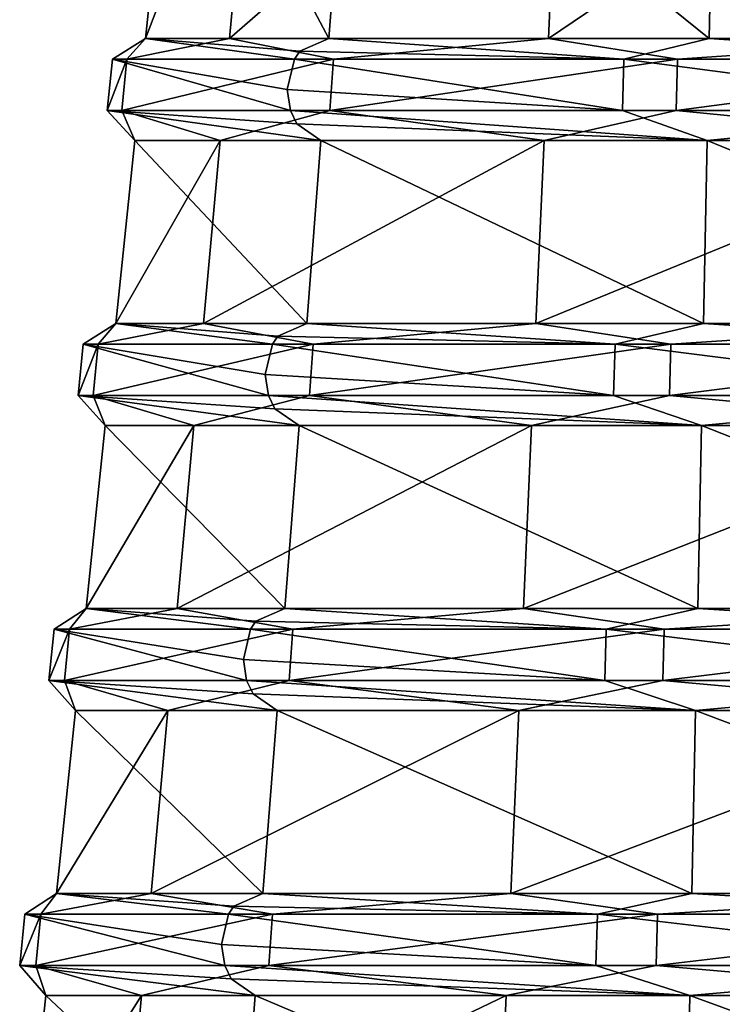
# Model space of a CAD drawing. Header units: millimetres. Extents: x -26 to 124, y -190 to 73.
# Tile 12 of 95: x 72 to 79, y -110 to -100. Entities that reach past the tile are written whole.
import ezdxf

# ---------------------------------------------------------------- set-up
doc = ezdxf.new("R2010")
doc.units = ezdxf.units.MM
doc.header["$LTSCALE"] = 41.718519
for name, color, linetype in [('1427', 7, 'CONTINUOUS'), ('1429', 7, 'CONTINUOUS'), ('1430', 7, 'CONTINUOUS'), ('1431', 7, 'CONTINUOUS'), ('1432', 7, 'CONTINUOUS'), ('1433', 7, 'CONTINUOUS'), ('1437', 7, 'CONTINUOUS'), ('1438', 7, 'CONTINUOUS'), ('1439', 7, 'CONTINUOUS'), ('1440', 7, 'CONTINUOUS'), ('1441', 7, 'CONTINUOUS'), ('1442', 7, 'CONTINUOUS'), ('1443', 7, 'CONTINUOUS'), ('1444', 7, 'CONTINUOUS'), ('1445', 7, 'CONTINUOUS'), ('1446', 7, 'CONTINUOUS'), ('1447', 7, 'CONTINUOUS'), ('1448', 7, 'CONTINUOUS'), ('1449', 7, 'CONTINUOUS')]:
    doc.layers.add(name, color=color, linetype=linetype)

msp = doc.modelspace()

# ---------------------------------------------------------------- linework, layer by layer
at = {"layer": '1427', "color": 7, "linetype": 'CONTINUOUS'}
for points in [[(78.2766, -127.6266, -33.5204), (81.1657, -110.216, -30.2629), (80.4199, -108.6656, -32.2605), (78.2766, -127.6266, -33.5204)], [(78.2766, -127.6266, -33.5204), (80.4199, -108.6656, -32.2605), (79.1145, -127.6104, -35.6444), (78.2766, -127.6266, -33.5204)]]:
    msp.add_3dface(points, dxfattribs=at)
at = {"layer": '1429', "color": 7, "linetype": 'CONTINUOUS'}
for points in [[(74.3141, -111.4978, 4.5134), (78.6884, -111.4978, 6.9495), (74.4523, -109.7022, 4.385), (74.3141, -111.4978, 4.5134)], [(74.4523, -109.7022, 4.385), (78.6884, -111.4978, 6.9495), (78.7248, -109.7022, 6.7643), (74.4523, -109.7022, 4.385)], [(78.6884, -111.4978, 6.9495), (83.6593, -111.4978, 6.3491), (78.7248, -109.7022, 6.7643), (78.6884, -111.4978, 6.9495)], [(83.6593, -111.4978, 6.3491), (83.5798, -109.7022, 6.178), (78.7248, -109.7022, 6.7643), (83.6593, -111.4978, 6.3491)]]:
    msp.add_3dface(points, dxfattribs=at)
at = {"layer": '1430', "color": 7, "linetype": 'CONTINUOUS'}
for points in [[(74.5297, -108.6978, 4.3131), (78.7452, -108.6978, 6.6607), (74.668, -106.9022, 4.1847), (74.5297, -108.6978, 4.3131)], [(74.668, -106.9022, 4.1847), (78.7452, -108.6978, 6.6607), (78.7815, -106.9022, 6.4755), (74.668, -106.9022, 4.1847)], [(78.7452, -108.6978, 6.6607), (83.5354, -108.6978, 6.0822), (78.7815, -106.9022, 6.4755), (78.7452, -108.6978, 6.6607)], [(78.7815, -106.9022, 6.4755), (83.5354, -108.6978, 6.0822), (83.456, -106.9022, 5.911), (78.7815, -106.9022, 6.4755)]]:
    msp.add_3dface(points, dxfattribs=at)
at = {"layer": '1431', "color": 7, "linetype": 'CONTINUOUS'}
for points in [[(74.7453, -105.8978, 4.1129), (78.8019, -105.8978, 6.372), (74.8836, -104.1022, 3.9844), (74.7453, -105.8978, 4.1129)], [(74.8836, -104.1022, 3.9844), (78.8019, -105.8978, 6.372), (78.8383, -104.1022, 6.1868), (74.8836, -104.1022, 3.9844)], [(78.8019, -105.8978, 6.372), (83.4116, -105.8978, 5.8152), (78.8383, -104.1022, 6.1868), (78.8019, -105.8978, 6.372)], [(78.8383, -104.1022, 6.1868), (83.4116, -105.8978, 5.8152), (83.3322, -104.1022, 5.644), (78.8383, -104.1022, 6.1868)]]:
    msp.add_3dface(points, dxfattribs=at)
at = {"layer": '1432', "color": 7, "linetype": 'CONTINUOUS'}
for points in [[(74.961, -103.0978, 3.9126), (78.8586, -103.0978, 6.0832), (75.0992, -101.3022, 3.7841), (74.961, -103.0978, 3.9126)], [(75.0992, -101.3022, 3.7841), (78.8586, -103.0978, 6.0832), (78.895, -101.3022, 5.898), (75.0992, -101.3022, 3.7841)], [(78.8586, -103.0978, 6.0832), (83.2877, -103.0978, 5.5483), (78.895, -101.3022, 5.898), (78.8586, -103.0978, 6.0832)], [(78.895, -101.3022, 5.898), (83.2877, -103.0978, 5.5483), (83.2083, -101.3022, 5.3771), (78.895, -101.3022, 5.898)]]:
    msp.add_3dface(points, dxfattribs=at)
at = {"layer": '1433', "color": 7, "linetype": 'CONTINUOUS'}
for points in [[(75.1766, -100.2978, 3.7123), (78.9153, -100.2978, 5.7944), (75.395, -97.4616, 3.5094), (75.1766, -100.2978, 3.7123)], [(75.395, -97.4616, 3.5094), (78.9153, -100.2978, 5.7944), (78.9728, -97.4616, 5.5019), (75.395, -97.4616, 3.5094)], [(78.9153, -100.2978, 5.7944), (83.1639, -100.2978, 5.2813), (78.9728, -97.4616, 5.5019), (78.9153, -100.2978, 5.7944)], [(78.9728, -97.4616, 5.5019), (83.1639, -100.2978, 5.2813), (83.0384, -97.4616, 5.0109), (78.9728, -97.4616, 5.5019)]]:
    msp.add_3dface(points, dxfattribs=at)
at = {"layer": '1437', "color": 7, "linetype": 'CONTINUOUS'}
for points in [[(72.207, -111.4978, -0.0286), (74.3141, -111.4978, 4.5134), (72.3944, -109.7022, -0.0512), (72.207, -111.4978, -0.0286)], [(73.1721, -111.4978, -4.9417), (72.207, -111.4978, -0.0286), (73.337, -109.7022, -4.8499), (73.1721, -111.4978, -4.9417)], [(73.337, -109.7022, -4.8499), (72.207, -111.4978, -0.0286), (72.3944, -109.7022, -0.0512), (73.337, -109.7022, -4.8499)], [(74.3141, -111.4978, 4.5134), (74.4523, -109.7022, 4.385), (72.3944, -109.7022, -0.0512), (74.3141, -111.4978, 4.5134)], [(76.8407, -111.4978, -8.3491), (73.1721, -111.4978, -4.9417), (76.9202, -109.7022, -8.178), (76.8407, -111.4978, -8.3491)], [(76.9202, -109.7022, -8.178), (73.1721, -111.4978, -4.9417), (73.337, -109.7022, -4.8499), (76.9202, -109.7022, -8.178)], [(81.8116, -111.4978, -8.9495), (76.8407, -111.4978, -8.3491), (81.7752, -109.7022, -8.7643), (81.8116, -111.4978, -8.9495)], [(81.7752, -109.7022, -8.7643), (76.8407, -111.4978, -8.3491), (76.9202, -109.7022, -8.178), (81.7752, -109.7022, -8.7643)]]:
    msp.add_3dface(points, dxfattribs=at)
at = {"layer": '1438', "color": 7, "linetype": 'CONTINUOUS'}
for points in [[(73.4292, -108.6978, -4.7985), (72.4992, -108.6978, -0.0639), (73.5941, -106.9022, -4.7067), (73.4292, -108.6978, -4.7985)], [(72.4992, -108.6978, -0.0639), (74.5297, -108.6978, 4.3131), (72.6866, -106.9022, -0.0865), (72.4992, -108.6978, -0.0639)], [(73.5941, -106.9022, -4.7067), (72.4992, -108.6978, -0.0639), (72.6866, -106.9022, -0.0865), (73.5941, -106.9022, -4.7067)], [(74.5297, -108.6978, 4.3131), (74.668, -106.9022, 4.1847), (72.6866, -106.9022, -0.0865), (74.5297, -108.6978, 4.3131)], [(76.9646, -108.6978, -8.0822), (73.4292, -108.6978, -4.7985), (77.044, -106.9022, -7.911), (76.9646, -108.6978, -8.0822)], [(77.044, -106.9022, -7.911), (73.4292, -108.6978, -4.7985), (73.5941, -106.9022, -4.7067), (77.044, -106.9022, -7.911)], [(81.7548, -108.6978, -8.6607), (76.9646, -108.6978, -8.0822), (81.7185, -106.9022, -8.4755), (81.7548, -108.6978, -8.6607)], [(81.7185, -106.9022, -8.4755), (76.9646, -108.6978, -8.0822), (77.044, -106.9022, -7.911), (81.7185, -106.9022, -8.4755)]]:
    msp.add_3dface(points, dxfattribs=at)
at = {"layer": '1439', "color": 7, "linetype": 'CONTINUOUS'}
for points in [[(73.6864, -105.8978, -4.6553), (72.7914, -105.8978, -0.0992), (73.8512, -104.1022, -4.5635), (73.6864, -105.8978, -4.6553)], [(72.7914, -105.8978, -0.0992), (74.7453, -105.8978, 4.1129), (72.9787, -104.1022, -0.1218), (72.7914, -105.8978, -0.0992)], [(73.8512, -104.1022, -4.5635), (72.7914, -105.8978, -0.0992), (72.9787, -104.1022, -0.1218), (73.8512, -104.1022, -4.5635)], [(74.7453, -105.8978, 4.1129), (74.8836, -104.1022, 3.9844), (72.9787, -104.1022, -0.1218), (74.7453, -105.8978, 4.1129)], [(77.0884, -105.8978, -7.8152), (73.6864, -105.8978, -4.6553), (77.1678, -104.1022, -7.644), (77.0884, -105.8978, -7.8152)], [(77.1678, -104.1022, -7.644), (73.6864, -105.8978, -4.6553), (73.8512, -104.1022, -4.5635), (77.1678, -104.1022, -7.644)], [(81.6981, -105.8978, -8.372), (77.0884, -105.8978, -7.8152), (81.6617, -104.1022, -8.1868), (81.6981, -105.8978, -8.372)], [(81.6617, -104.1022, -8.1868), (77.0884, -105.8978, -7.8152), (77.1678, -104.1022, -7.644), (81.6617, -104.1022, -8.1868)]]:
    msp.add_3dface(points, dxfattribs=at)
at = {"layer": '1440', "color": 7, "linetype": 'CONTINUOUS'}
for points in [[(73.9435, -103.0978, -4.5121), (73.0835, -103.0978, -0.1345), (74.1083, -101.3022, -4.4203), (73.9435, -103.0978, -4.5121)], [(73.0835, -103.0978, -0.1345), (74.961, -103.0978, 3.9126), (73.2709, -101.3022, -0.1571), (73.0835, -103.0978, -0.1345)], [(74.1083, -101.3022, -4.4203), (73.0835, -103.0978, -0.1345), (73.2709, -101.3022, -0.1571), (74.1083, -101.3022, -4.4203)], [(74.961, -103.0978, 3.9126), (75.0992, -101.3022, 3.7841), (73.2709, -101.3022, -0.1571), (74.961, -103.0978, 3.9126)], [(77.2123, -103.0978, -7.5483), (73.9435, -103.0978, -4.5121), (77.2917, -101.3022, -7.3771), (77.2123, -103.0978, -7.5483)], [(77.2917, -101.3022, -7.3771), (73.9435, -103.0978, -4.5121), (74.1083, -101.3022, -4.4203), (77.2917, -101.3022, -7.3771)], [(81.6414, -103.0978, -8.0832), (77.2123, -103.0978, -7.5483), (81.605, -101.3022, -7.898), (81.6414, -103.0978, -8.0832)], [(81.605, -101.3022, -7.898), (77.2123, -103.0978, -7.5483), (77.2917, -101.3022, -7.3771), (81.605, -101.3022, -7.898)]]:
    msp.add_3dface(points, dxfattribs=at)
at = {"layer": '1441', "color": 7, "linetype": 'CONTINUOUS'}
for points in [[(74.2006, -100.2978, -4.3689), (73.3757, -100.2978, -0.1698), (74.461, -97.4616, -4.2239), (74.2006, -100.2978, -4.3689)], [(73.3757, -100.2978, -0.1698), (75.1766, -100.2978, 3.7123), (73.6716, -97.4616, -0.2055), (73.3757, -100.2978, -0.1698)], [(74.461, -97.4616, -4.2239), (73.3757, -100.2978, -0.1698), (73.6716, -97.4616, -0.2055), (74.461, -97.4616, -4.2239)], [(75.1766, -100.2978, 3.7123), (75.395, -97.4616, 3.5094), (73.6716, -97.4616, -0.2055), (75.1766, -100.2978, 3.7123)], [(77.3361, -100.2978, -7.2813), (74.2006, -100.2978, -4.3689), (77.4616, -97.4616, -7.0109), (77.3361, -100.2978, -7.2813)], [(77.4616, -97.4616, -7.0109), (74.2006, -100.2978, -4.3689), (74.461, -97.4616, -4.2239), (77.4616, -97.4616, -7.0109)], [(81.5847, -100.2978, -7.7944), (77.3361, -100.2978, -7.2813), (81.5272, -97.4616, -7.5019), (81.5847, -100.2978, -7.7944)], [(81.5272, -97.4616, -7.5019), (77.3361, -100.2978, -7.2813), (77.4616, -97.4616, -7.0109), (81.5272, -97.4616, -7.5019)]]:
    msp.add_3dface(points, dxfattribs=at)
at = {"layer": '1442', "color": 7, "linetype": 'CONTINUOUS'}
for points in [[(72.3476, -108.9032, -3.4331), (72.1898, -108.9032, 0.844), (72.4992, -108.6978, -0.0639), (72.3476, -108.9032, -3.4331)], [(72.1898, -108.9032, 0.844), (74.1917, -108.9032, 4.6271), (72.4992, -108.6978, -0.0639), (72.1898, -108.9032, 0.844)], [(74.6229, -108.9032, -7.0583), (72.3476, -108.9032, -3.4331), (73.4292, -108.6978, -4.7985), (74.6229, -108.9032, -7.0583)], [(73.4292, -108.6978, -4.7985), (72.3476, -108.9032, -3.4331), (72.4992, -108.6978, -0.0639), (73.4292, -108.6978, -4.7985)], [(72.4992, -108.6978, -0.0639), (74.1917, -108.9032, 4.6271), (74.2434, -108.8247, 4.579), (72.4992, -108.6978, -0.0639)], [(74.5297, -108.6978, 4.3131), (72.4992, -108.6978, -0.0639), (74.2434, -108.8247, 4.579), (74.5297, -108.6978, 4.3131)], [(76.9646, -108.6978, -8.0822), (74.6229, -108.9032, -7.0583), (73.4292, -108.6978, -4.7985), (76.9646, -108.6978, -8.0822)], [(78.406, -108.9032, -9.0602), (74.6229, -108.9032, -7.0583), (76.9646, -108.6978, -8.0822), (78.406, -108.9032, -9.0602)], [(81.7548, -108.6978, -8.6607), (78.406, -108.9032, -9.0602), (76.9646, -108.6978, -8.0822), (81.7548, -108.6978, -8.6607)], [(82.6831, -108.9032, -8.9024), (78.406, -108.9032, -9.0602), (81.7548, -108.6978, -8.6607), (82.6831, -108.9032, -8.9024)], [(72.2974, -109.4059, -3.4486), (72.1385, -109.4059, 0.8558), (72.3476, -108.9032, -3.4331), (72.2974, -109.4059, -3.4486)], [(72.1385, -109.4059, 0.8558), (74.1531, -109.4059, 4.6629), (72.1898, -108.9032, 0.844), (72.1385, -109.4059, 0.8558)], [(72.3476, -108.9032, -3.4331), (72.1385, -109.4059, 0.8558), (72.1898, -108.9032, 0.844), (72.3476, -108.9032, -3.4331)], [(72.1898, -108.9032, 0.844), (74.1531, -109.4059, 4.6629), (74.121, -109.2, 4.6927), (72.1898, -108.9032, 0.844)], [(74.1917, -108.9032, 4.6271), (72.1898, -108.9032, 0.844), (74.121, -109.2, 4.6927), (74.1917, -108.9032, 4.6271)], [(74.5871, -109.4059, -7.0969), (72.2974, -109.4059, -3.4486), (74.6229, -108.9032, -7.0583), (74.5871, -109.4059, -7.0969)], [(74.6229, -108.9032, -7.0583), (72.2974, -109.4059, -3.4486), (72.3476, -108.9032, -3.4331), (74.6229, -108.9032, -7.0583)], [(78.3942, -109.4059, -9.1115), (74.5871, -109.4059, -7.0969), (78.406, -108.9032, -9.0602), (78.3942, -109.4059, -9.1115)], [(78.406, -108.9032, -9.0602), (74.5871, -109.4059, -7.0969), (74.6229, -108.9032, -7.0583), (78.406, -108.9032, -9.0602)], [(82.6986, -109.4059, -8.9526), (78.3942, -109.4059, -9.1115), (82.6831, -108.9032, -8.9024), (82.6986, -109.4059, -8.9526)], [(82.6831, -108.9032, -8.9024), (78.3942, -109.4059, -9.1115), (78.406, -108.9032, -9.0602), (82.6831, -108.9032, -8.9024)], [(72.3944, -109.7022, -0.0512), (74.4523, -109.7022, 4.385), (72.1385, -109.4059, 0.8558), (72.3944, -109.7022, -0.0512)], [(72.1385, -109.4059, 0.8558), (74.4523, -109.7022, 4.385), (74.216, -109.5379, 4.6045), (72.1385, -109.4059, 0.8558)], [(72.2974, -109.4059, -3.4486), (72.3944, -109.7022, -0.0512), (72.1385, -109.4059, 0.8558), (72.2974, -109.4059, -3.4486)], [(74.1531, -109.4059, 4.6629), (72.1385, -109.4059, 0.8558), (74.216, -109.5379, 4.6045), (74.1531, -109.4059, 4.6629)], [(73.337, -109.7022, -4.8499), (72.3944, -109.7022, -0.0512), (72.2974, -109.4059, -3.4486), (73.337, -109.7022, -4.8499)], [(74.5871, -109.4059, -7.0969), (73.337, -109.7022, -4.8499), (72.2974, -109.4059, -3.4486), (74.5871, -109.4059, -7.0969)], [(76.9202, -109.7022, -8.178), (73.337, -109.7022, -4.8499), (74.5871, -109.4059, -7.0969), (76.9202, -109.7022, -8.178)], [(78.3942, -109.4059, -9.1115), (76.9202, -109.7022, -8.178), (74.5871, -109.4059, -7.0969), (78.3942, -109.4059, -9.1115)], [(81.7752, -109.7022, -8.7643), (76.9202, -109.7022, -8.178), (78.3942, -109.4059, -9.1115), (81.7752, -109.7022, -8.7643)], [(82.6986, -109.4059, -8.9526), (81.7752, -109.7022, -8.7643), (78.3942, -109.4059, -9.1115), (82.6986, -109.4059, -8.9526)]]:
    msp.add_3dface(points, dxfattribs=at)
at = {"layer": '1443', "color": 7, "linetype": 'CONTINUOUS'}
for points in [[(74.5297, -108.6978, 4.3131), (74.2434, -108.8247, 4.579), (77.8169, -108.9032, 6.9024), (74.5297, -108.6978, 4.3131)], [(74.5297, -108.6978, 4.3131), (77.8169, -108.9032, 6.9024), (78.7452, -108.6978, 6.6607), (74.5297, -108.6978, 4.3131)], [(77.8169, -108.9032, 6.9024), (82.094, -108.9032, 7.0602), (78.7452, -108.6978, 6.6607), (77.8169, -108.9032, 6.9024)], [(78.7452, -108.6978, 6.6607), (82.094, -108.9032, 7.0602), (83.5354, -108.6978, 6.0822), (78.7452, -108.6978, 6.6607)], [(74.2434, -108.8247, 4.579), (74.1917, -108.9032, 4.6271), (77.8169, -108.9032, 6.9024), (74.2434, -108.8247, 4.579)], [(74.1917, -108.9032, 4.6271), (74.121, -109.2, 4.6927), (77.8014, -109.4059, 6.9526), (74.1917, -108.9032, 4.6271)], [(77.8169, -108.9032, 6.9024), (74.1917, -108.9032, 4.6271), (77.8014, -109.4059, 6.9526), (77.8169, -108.9032, 6.9024)], [(82.1058, -109.4059, 7.1115), (77.8169, -108.9032, 6.9024), (77.8014, -109.4059, 6.9526), (82.1058, -109.4059, 7.1115)], [(82.094, -108.9032, 7.0602), (77.8169, -108.9032, 6.9024), (82.1058, -109.4059, 7.1115), (82.094, -108.9032, 7.0602)], [(74.121, -109.2, 4.6927), (74.1531, -109.4059, 4.6629), (77.8014, -109.4059, 6.9526), (74.121, -109.2, 4.6927)], [(74.1531, -109.4059, 4.6629), (74.216, -109.5379, 4.6045), (78.7248, -109.7022, 6.7643), (74.1531, -109.4059, 4.6629)], [(77.8014, -109.4059, 6.9526), (74.1531, -109.4059, 4.6629), (78.7248, -109.7022, 6.7643), (77.8014, -109.4059, 6.9526)], [(82.1058, -109.4059, 7.1115), (77.8014, -109.4059, 6.9526), (78.7248, -109.7022, 6.7643), (82.1058, -109.4059, 7.1115)], [(83.5798, -109.7022, 6.178), (82.1058, -109.4059, 7.1115), (78.7248, -109.7022, 6.7643), (83.5798, -109.7022, 6.178)], [(74.216, -109.5379, 4.6045), (74.4523, -109.7022, 4.385), (78.7248, -109.7022, 6.7643), (74.216, -109.5379, 4.6045)]]:
    msp.add_3dface(points, dxfattribs=at)
at = {"layer": '1444', "color": 7, "linetype": 'CONTINUOUS'}
for points in [[(72.6289, -106.1032, -3.3465), (72.4767, -106.1032, 0.7784), (72.7914, -105.8978, -0.0992), (72.6289, -106.1032, -3.3465)], [(72.4767, -106.1032, 0.7784), (74.4073, -106.1032, 4.4268), (72.7914, -105.8978, -0.0992), (72.4767, -106.1032, 0.7784)], [(74.8232, -106.1032, -6.8427), (72.6289, -106.1032, -3.3465), (73.6864, -105.8978, -4.6553), (74.8232, -106.1032, -6.8427)], [(73.6864, -105.8978, -4.6553), (72.6289, -106.1032, -3.3465), (72.7914, -105.8978, -0.0992), (73.6864, -105.8978, -4.6553)], [(72.7914, -105.8978, -0.0992), (74.4073, -106.1032, 4.4268), (74.4591, -106.0247, 4.3787), (72.7914, -105.8978, -0.0992)], [(74.7453, -105.8978, 4.1129), (72.7914, -105.8978, -0.0992), (74.4591, -106.0247, 4.3787), (74.7453, -105.8978, 4.1129)], [(77.0884, -105.8978, -7.8152), (74.8232, -106.1032, -6.8427), (73.6864, -105.8978, -4.6553), (77.0884, -105.8978, -7.8152)], [(78.4716, -106.1032, -8.7733), (74.8232, -106.1032, -6.8427), (77.0884, -105.8978, -7.8152), (78.4716, -106.1032, -8.7733)], [(81.6981, -105.8978, -8.372), (78.4716, -106.1032, -8.7733), (77.0884, -105.8978, -7.8152), (81.6981, -105.8978, -8.372)], [(82.5965, -106.1032, -8.6211), (78.4716, -106.1032, -8.7733), (81.6981, -105.8978, -8.372), (82.5965, -106.1032, -8.6211)], [(72.5786, -106.6059, -3.362), (72.4254, -106.6059, 0.7901), (72.6289, -106.1032, -3.3465), (72.5786, -106.6059, -3.362)], [(72.4254, -106.6059, 0.7901), (74.3688, -106.6059, 4.4626), (72.4767, -106.1032, 0.7784), (72.4254, -106.6059, 0.7901)], [(72.6289, -106.1032, -3.3465), (72.4254, -106.6059, 0.7901), (72.4767, -106.1032, 0.7784), (72.6289, -106.1032, -3.3465)], [(72.4767, -106.1032, 0.7784), (74.3688, -106.6059, 4.4626), (74.3366, -106.4, 4.4925), (72.4767, -106.1032, 0.7784)], [(74.4073, -106.1032, 4.4268), (72.4767, -106.1032, 0.7784), (74.3366, -106.4, 4.4925), (74.4073, -106.1032, 4.4268)], [(74.7874, -106.6059, -6.8812), (72.5786, -106.6059, -3.362), (74.8232, -106.1032, -6.8427), (74.7874, -106.6059, -6.8812)], [(74.8232, -106.1032, -6.8427), (72.5786, -106.6059, -3.362), (72.6289, -106.1032, -3.3465), (74.8232, -106.1032, -6.8427)], [(78.4599, -106.6059, -8.8246), (74.7874, -106.6059, -6.8812), (78.4716, -106.1032, -8.7733), (78.4599, -106.6059, -8.8246)], [(78.4716, -106.1032, -8.7733), (74.7874, -106.6059, -6.8812), (74.8232, -106.1032, -6.8427), (78.4716, -106.1032, -8.7733)], [(82.612, -106.6059, -8.6714), (78.4599, -106.6059, -8.8246), (82.5965, -106.1032, -8.6211), (82.612, -106.6059, -8.6714)], [(82.5965, -106.1032, -8.6211), (78.4599, -106.6059, -8.8246), (78.4716, -106.1032, -8.7733), (82.5965, -106.1032, -8.6211)], [(72.6866, -106.9022, -0.0865), (74.668, -106.9022, 4.1847), (72.4254, -106.6059, 0.7901), (72.6866, -106.9022, -0.0865)], [(72.4254, -106.6059, 0.7901), (74.668, -106.9022, 4.1847), (74.4317, -106.7379, 4.4042), (72.4254, -106.6059, 0.7901)], [(72.5786, -106.6059, -3.362), (72.6866, -106.9022, -0.0865), (72.4254, -106.6059, 0.7901), (72.5786, -106.6059, -3.362)], [(74.3688, -106.6059, 4.4626), (72.4254, -106.6059, 0.7901), (74.4317, -106.7379, 4.4042), (74.3688, -106.6059, 4.4626)], [(73.5941, -106.9022, -4.7067), (72.6866, -106.9022, -0.0865), (72.5786, -106.6059, -3.362), (73.5941, -106.9022, -4.7067)], [(74.7874, -106.6059, -6.8812), (73.5941, -106.9022, -4.7067), (72.5786, -106.6059, -3.362), (74.7874, -106.6059, -6.8812)], [(77.044, -106.9022, -7.911), (73.5941, -106.9022, -4.7067), (74.7874, -106.6059, -6.8812), (77.044, -106.9022, -7.911)], [(78.4599, -106.6059, -8.8246), (77.044, -106.9022, -7.911), (74.7874, -106.6059, -6.8812), (78.4599, -106.6059, -8.8246)], [(81.7185, -106.9022, -8.4755), (77.044, -106.9022, -7.911), (78.4599, -106.6059, -8.8246), (81.7185, -106.9022, -8.4755)], [(82.612, -106.6059, -8.6714), (81.7185, -106.9022, -8.4755), (78.4599, -106.6059, -8.8246), (82.612, -106.6059, -8.6714)]]:
    msp.add_3dface(points, dxfattribs=at)
at = {"layer": '1445', "color": 7, "linetype": 'CONTINUOUS'}
for points in [[(74.7453, -105.8978, 4.1129), (74.4591, -106.0247, 4.3787), (77.9035, -106.1032, 6.6211), (74.7453, -105.8978, 4.1129)], [(74.7453, -105.8978, 4.1129), (77.9035, -106.1032, 6.6211), (78.8019, -105.8978, 6.372), (74.7453, -105.8978, 4.1129)], [(77.9035, -106.1032, 6.6211), (82.0284, -106.1032, 6.7733), (78.8019, -105.8978, 6.372), (77.9035, -106.1032, 6.6211)], [(78.8019, -105.8978, 6.372), (82.0284, -106.1032, 6.7733), (83.4116, -105.8978, 5.8152), (78.8019, -105.8978, 6.372)], [(74.4073, -106.1032, 4.4268), (74.3366, -106.4, 4.4925), (77.888, -106.6059, 6.6714), (74.4073, -106.1032, 4.4268)], [(74.4591, -106.0247, 4.3787), (74.4073, -106.1032, 4.4268), (77.9035, -106.1032, 6.6211), (74.4591, -106.0247, 4.3787)], [(77.9035, -106.1032, 6.6211), (74.4073, -106.1032, 4.4268), (77.888, -106.6059, 6.6714), (77.9035, -106.1032, 6.6211)], [(82.0401, -106.6059, 6.8246), (77.9035, -106.1032, 6.6211), (77.888, -106.6059, 6.6714), (82.0401, -106.6059, 6.8246)], [(82.0284, -106.1032, 6.7733), (77.9035, -106.1032, 6.6211), (82.0401, -106.6059, 6.8246), (82.0284, -106.1032, 6.7733)], [(74.3366, -106.4, 4.4925), (74.3688, -106.6059, 4.4626), (77.888, -106.6059, 6.6714), (74.3366, -106.4, 4.4925)], [(78.7815, -106.9022, 6.4755), (74.3688, -106.6059, 4.4626), (74.4317, -106.7379, 4.4042), (78.7815, -106.9022, 6.4755)], [(74.3688, -106.6059, 4.4626), (78.7815, -106.9022, 6.4755), (77.888, -106.6059, 6.6714), (74.3688, -106.6059, 4.4626)], [(78.7815, -106.9022, 6.4755), (82.0401, -106.6059, 6.8246), (77.888, -106.6059, 6.6714), (78.7815, -106.9022, 6.4755)], [(78.7815, -106.9022, 6.4755), (83.456, -106.9022, 5.911), (82.0401, -106.6059, 6.8246), (78.7815, -106.9022, 6.4755)], [(74.668, -106.9022, 4.1847), (78.7815, -106.9022, 6.4755), (74.4317, -106.7379, 4.4042), (74.668, -106.9022, 4.1847)]]:
    msp.add_3dface(points, dxfattribs=at)
at = {"layer": '1446', "color": 7, "linetype": 'CONTINUOUS'}
for points in [[(72.9102, -103.3032, -3.2599), (72.7635, -103.3032, 0.7128), (73.0835, -103.0978, -0.1345), (72.9102, -103.3032, -3.2599)], [(72.7635, -103.3032, 0.7128), (74.6229, -103.3032, 4.2265), (73.0835, -103.0978, -0.1345), (72.7635, -103.3032, 0.7128)], [(75.0235, -103.3032, -6.6271), (72.9102, -103.3032, -3.2599), (73.9435, -103.0978, -4.5121), (75.0235, -103.3032, -6.6271)], [(73.9435, -103.0978, -4.5121), (72.9102, -103.3032, -3.2599), (73.0835, -103.0978, -0.1345), (73.9435, -103.0978, -4.5121)], [(73.0835, -103.0978, -0.1345), (74.6229, -103.3032, 4.2265), (74.6747, -103.2247, 4.1785), (73.0835, -103.0978, -0.1345)], [(74.961, -103.0978, 3.9126), (73.0835, -103.0978, -0.1345), (74.6747, -103.2247, 4.1785), (74.961, -103.0978, 3.9126)], [(77.2123, -103.0978, -7.5483), (75.0235, -103.3032, -6.6271), (73.9435, -103.0978, -4.5121), (77.2123, -103.0978, -7.5483)], [(78.5372, -103.3032, -8.4865), (75.0235, -103.3032, -6.6271), (77.2123, -103.0978, -7.5483), (78.5372, -103.3032, -8.4865)], [(81.6414, -103.0978, -8.0832), (78.5372, -103.3032, -8.4865), (77.2123, -103.0978, -7.5483), (81.6414, -103.0978, -8.0832)], [(82.5099, -103.3032, -8.3398), (78.5372, -103.3032, -8.4865), (81.6414, -103.0978, -8.0832), (82.5099, -103.3032, -8.3398)], [(72.8599, -103.8059, -3.2754), (72.7123, -103.8059, 0.7245), (72.9102, -103.3032, -3.2599), (72.8599, -103.8059, -3.2754)], [(72.7123, -103.8059, 0.7245), (74.5844, -103.8059, 4.2623), (72.7635, -103.3032, 0.7128), (72.7123, -103.8059, 0.7245)], [(72.9102, -103.3032, -3.2599), (72.7123, -103.8059, 0.7245), (72.7635, -103.3032, 0.7128), (72.9102, -103.3032, -3.2599)], [(72.7635, -103.3032, 0.7128), (74.5844, -103.8059, 4.2623), (74.5523, -103.6, 4.2922), (72.7635, -103.3032, 0.7128)], [(74.6229, -103.3032, 4.2265), (72.7635, -103.3032, 0.7128), (74.5523, -103.6, 4.2922), (74.6229, -103.3032, 4.2265)], [(74.9877, -103.8059, -6.6656), (72.8599, -103.8059, -3.2754), (75.0235, -103.3032, -6.6271), (74.9877, -103.8059, -6.6656)], [(75.0235, -103.3032, -6.6271), (72.8599, -103.8059, -3.2754), (72.9102, -103.3032, -3.2599), (75.0235, -103.3032, -6.6271)], [(78.5255, -103.8059, -8.5377), (74.9877, -103.8059, -6.6656), (78.5372, -103.3032, -8.4865), (78.5255, -103.8059, -8.5377)], [(78.5372, -103.3032, -8.4865), (74.9877, -103.8059, -6.6656), (75.0235, -103.3032, -6.6271), (78.5372, -103.3032, -8.4865)], [(82.5254, -103.8059, -8.3901), (78.5255, -103.8059, -8.5377), (82.5099, -103.3032, -8.3398), (82.5254, -103.8059, -8.3901)], [(82.5099, -103.3032, -8.3398), (78.5255, -103.8059, -8.5377), (78.5372, -103.3032, -8.4865), (82.5099, -103.3032, -8.3398)], [(72.9787, -104.1022, -0.1218), (74.8836, -104.1022, 3.9844), (72.7123, -103.8059, 0.7245), (72.9787, -104.1022, -0.1218)], [(72.7123, -103.8059, 0.7245), (74.8836, -104.1022, 3.9844), (74.6473, -103.9379, 4.2039), (72.7123, -103.8059, 0.7245)], [(72.8599, -103.8059, -3.2754), (72.9787, -104.1022, -0.1218), (72.7123, -103.8059, 0.7245), (72.8599, -103.8059, -3.2754)], [(74.5844, -103.8059, 4.2623), (72.7123, -103.8059, 0.7245), (74.6473, -103.9379, 4.2039), (74.5844, -103.8059, 4.2623)], [(73.8512, -104.1022, -4.5635), (72.9787, -104.1022, -0.1218), (72.8599, -103.8059, -3.2754), (73.8512, -104.1022, -4.5635)], [(74.9877, -103.8059, -6.6656), (73.8512, -104.1022, -4.5635), (72.8599, -103.8059, -3.2754), (74.9877, -103.8059, -6.6656)], [(77.1678, -104.1022, -7.644), (73.8512, -104.1022, -4.5635), (74.9877, -103.8059, -6.6656), (77.1678, -104.1022, -7.644)], [(78.5255, -103.8059, -8.5377), (77.1678, -104.1022, -7.644), (74.9877, -103.8059, -6.6656), (78.5255, -103.8059, -8.5377)], [(81.6617, -104.1022, -8.1868), (77.1678, -104.1022, -7.644), (78.5255, -103.8059, -8.5377), (81.6617, -104.1022, -8.1868)], [(82.5254, -103.8059, -8.3901), (81.6617, -104.1022, -8.1868), (78.5255, -103.8059, -8.5377), (82.5254, -103.8059, -8.3901)]]:
    msp.add_3dface(points, dxfattribs=at)
at = {"layer": '1447', "color": 7, "linetype": 'CONTINUOUS'}
for points in [[(74.961, -103.0978, 3.9126), (74.6747, -103.2247, 4.1785), (77.9901, -103.3032, 6.3398), (74.961, -103.0978, 3.9126)], [(74.961, -103.0978, 3.9126), (77.9901, -103.3032, 6.3398), (78.8586, -103.0978, 6.0832), (74.961, -103.0978, 3.9126)], [(77.9901, -103.3032, 6.3398), (81.9628, -103.3032, 6.4865), (78.8586, -103.0978, 6.0832), (77.9901, -103.3032, 6.3398)], [(78.8586, -103.0978, 6.0832), (81.9628, -103.3032, 6.4865), (83.2877, -103.0978, 5.5483), (78.8586, -103.0978, 6.0832)], [(74.6229, -103.3032, 4.2265), (74.5523, -103.6, 4.2922), (77.9746, -103.8059, 6.3901), (74.6229, -103.3032, 4.2265)], [(74.6747, -103.2247, 4.1785), (74.6229, -103.3032, 4.2265), (77.9901, -103.3032, 6.3398), (74.6747, -103.2247, 4.1785)], [(77.9901, -103.3032, 6.3398), (74.6229, -103.3032, 4.2265), (77.9746, -103.8059, 6.3901), (77.9901, -103.3032, 6.3398)], [(81.9745, -103.8059, 6.5377), (77.9901, -103.3032, 6.3398), (77.9746, -103.8059, 6.3901), (81.9745, -103.8059, 6.5377)], [(81.9628, -103.3032, 6.4865), (77.9901, -103.3032, 6.3398), (81.9745, -103.8059, 6.5377), (81.9628, -103.3032, 6.4865)], [(74.5523, -103.6, 4.2922), (74.5844, -103.8059, 4.2623), (77.9746, -103.8059, 6.3901), (74.5523, -103.6, 4.2922)], [(78.8383, -104.1022, 6.1868), (74.5844, -103.8059, 4.2623), (74.6473, -103.9379, 4.2039), (78.8383, -104.1022, 6.1868)], [(74.5844, -103.8059, 4.2623), (78.8383, -104.1022, 6.1868), (77.9746, -103.8059, 6.3901), (74.5844, -103.8059, 4.2623)], [(78.8383, -104.1022, 6.1868), (81.9745, -103.8059, 6.5377), (77.9746, -103.8059, 6.3901), (78.8383, -104.1022, 6.1868)], [(78.8383, -104.1022, 6.1868), (83.3322, -104.1022, 5.644), (81.9745, -103.8059, 6.5377), (78.8383, -104.1022, 6.1868)], [(74.8836, -104.1022, 3.9844), (78.8383, -104.1022, 6.1868), (74.6473, -103.9379, 4.2039), (74.8836, -104.1022, 3.9844)]]:
    msp.add_3dface(points, dxfattribs=at)
at = {"layer": '1448', "color": 7, "linetype": 'CONTINUOUS'}
for points in [[(73.1914, -100.5032, -3.1733), (73.0504, -100.5032, 0.6471), (73.3757, -100.2978, -0.1698), (73.1914, -100.5032, -3.1733)], [(73.0504, -100.5032, 0.6471), (74.8386, -100.5032, 4.0263), (73.3757, -100.2978, -0.1698), (73.0504, -100.5032, 0.6471)], [(75.2237, -100.5032, -6.4114), (73.1914, -100.5032, -3.1733), (74.2006, -100.2978, -4.3689), (75.2237, -100.5032, -6.4114)], [(74.2006, -100.2978, -4.3689), (73.1914, -100.5032, -3.1733), (73.3757, -100.2978, -0.1698), (74.2006, -100.2978, -4.3689)], [(73.3757, -100.2978, -0.1698), (74.8386, -100.5032, 4.0263), (74.8903, -100.4247, 3.9782), (73.3757, -100.2978, -0.1698)], [(75.1766, -100.2978, 3.7123), (73.3757, -100.2978, -0.1698), (74.8903, -100.4247, 3.9782), (75.1766, -100.2978, 3.7123)], [(77.3361, -100.2978, -7.2813), (75.2237, -100.5032, -6.4114), (74.2006, -100.2978, -4.3689), (77.3361, -100.2978, -7.2813)], [(78.6029, -100.5032, -8.1996), (75.2237, -100.5032, -6.4114), (77.3361, -100.2978, -7.2813), (78.6029, -100.5032, -8.1996)], [(81.5847, -100.2978, -7.7944), (78.6029, -100.5032, -8.1996), (77.3361, -100.2978, -7.2813), (81.5847, -100.2978, -7.7944)], [(82.4233, -100.5032, -8.0586), (78.6029, -100.5032, -8.1996), (81.5847, -100.2978, -7.7944), (82.4233, -100.5032, -8.0586)], [(73.1412, -101.0059, -3.1888), (72.9992, -101.0059, 0.6589), (73.1914, -100.5032, -3.1733), (73.1412, -101.0059, -3.1888)], [(72.9992, -101.0059, 0.6589), (74.8, -101.0059, 4.062), (73.0504, -100.5032, 0.6471), (72.9992, -101.0059, 0.6589)], [(73.1914, -100.5032, -3.1733), (72.9992, -101.0059, 0.6589), (73.0504, -100.5032, 0.6471), (73.1914, -100.5032, -3.1733)], [(73.0504, -100.5032, 0.6471), (74.8, -101.0059, 4.062), (74.7679, -100.8, 4.0919), (73.0504, -100.5032, 0.6471)], [(74.8386, -100.5032, 4.0263), (73.0504, -100.5032, 0.6471), (74.7679, -100.8, 4.0919), (74.8386, -100.5032, 4.0263)], [(75.188, -101.0059, -6.45), (73.1412, -101.0059, -3.1888), (75.2237, -100.5032, -6.4114), (75.188, -101.0059, -6.45)], [(75.2237, -100.5032, -6.4114), (73.1412, -101.0059, -3.1888), (73.1914, -100.5032, -3.1733), (75.2237, -100.5032, -6.4114)], [(78.5911, -101.0059, -8.2508), (75.188, -101.0059, -6.45), (78.6029, -100.5032, -8.1996), (78.5911, -101.0059, -8.2508)], [(78.6029, -100.5032, -8.1996), (75.188, -101.0059, -6.45), (75.2237, -100.5032, -6.4114), (78.6029, -100.5032, -8.1996)], [(82.4388, -101.0059, -8.1088), (78.5911, -101.0059, -8.2508), (82.4233, -100.5032, -8.0586), (82.4388, -101.0059, -8.1088)], [(82.4233, -100.5032, -8.0586), (78.5911, -101.0059, -8.2508), (78.6029, -100.5032, -8.1996), (82.4233, -100.5032, -8.0586)], [(73.2709, -101.3022, -0.1571), (75.0992, -101.3022, 3.7841), (72.9992, -101.0059, 0.6589), (73.2709, -101.3022, -0.1571)], [(72.9992, -101.0059, 0.6589), (75.0992, -101.3022, 3.7841), (74.8629, -101.1379, 4.0036), (72.9992, -101.0059, 0.6589)], [(73.1412, -101.0059, -3.1888), (73.2709, -101.3022, -0.1571), (72.9992, -101.0059, 0.6589), (73.1412, -101.0059, -3.1888)], [(74.8, -101.0059, 4.062), (72.9992, -101.0059, 0.6589), (74.8629, -101.1379, 4.0036), (74.8, -101.0059, 4.062)], [(74.1083, -101.3022, -4.4203), (73.2709, -101.3022, -0.1571), (73.1412, -101.0059, -3.1888), (74.1083, -101.3022, -4.4203)], [(75.188, -101.0059, -6.45), (74.1083, -101.3022, -4.4203), (73.1412, -101.0059, -3.1888), (75.188, -101.0059, -6.45)], [(77.2917, -101.3022, -7.3771), (74.1083, -101.3022, -4.4203), (75.188, -101.0059, -6.45), (77.2917, -101.3022, -7.3771)], [(78.5911, -101.0059, -8.2508), (77.2917, -101.3022, -7.3771), (75.188, -101.0059, -6.45), (78.5911, -101.0059, -8.2508)], [(81.605, -101.3022, -7.898), (77.2917, -101.3022, -7.3771), (78.5911, -101.0059, -8.2508), (81.605, -101.3022, -7.898)], [(82.4388, -101.0059, -8.1088), (81.605, -101.3022, -7.898), (78.5911, -101.0059, -8.2508), (82.4388, -101.0059, -8.1088)]]:
    msp.add_3dface(points, dxfattribs=at)
at = {"layer": '1449', "color": 7, "linetype": 'CONTINUOUS'}
for points in [[(75.1766, -100.2978, 3.7123), (74.8903, -100.4247, 3.9782), (78.0767, -100.5032, 6.0586), (75.1766, -100.2978, 3.7123)], [(75.1766, -100.2978, 3.7123), (78.0767, -100.5032, 6.0586), (78.9153, -100.2978, 5.7944), (75.1766, -100.2978, 3.7123)], [(78.0767, -100.5032, 6.0586), (81.8971, -100.5032, 6.1996), (78.9153, -100.2978, 5.7944), (78.0767, -100.5032, 6.0586)], [(78.9153, -100.2978, 5.7944), (81.8971, -100.5032, 6.1996), (83.1639, -100.2978, 5.2813), (78.9153, -100.2978, 5.7944)], [(74.8386, -100.5032, 4.0263), (74.7679, -100.8, 4.0919), (78.0612, -101.0059, 6.1088), (74.8386, -100.5032, 4.0263)], [(74.8903, -100.4247, 3.9782), (74.8386, -100.5032, 4.0263), (78.0767, -100.5032, 6.0586), (74.8903, -100.4247, 3.9782)], [(78.0767, -100.5032, 6.0586), (74.8386, -100.5032, 4.0263), (78.0612, -101.0059, 6.1088), (78.0767, -100.5032, 6.0586)], [(81.9089, -101.0059, 6.2508), (78.0767, -100.5032, 6.0586), (78.0612, -101.0059, 6.1088), (81.9089, -101.0059, 6.2508)], [(81.8971, -100.5032, 6.1996), (78.0767, -100.5032, 6.0586), (81.9089, -101.0059, 6.2508), (81.8971, -100.5032, 6.1996)], [(74.7679, -100.8, 4.0919), (74.8, -101.0059, 4.062), (78.0612, -101.0059, 6.1088), (74.7679, -100.8, 4.0919)], [(78.895, -101.3022, 5.898), (74.8, -101.0059, 4.062), (74.8629, -101.1379, 4.0036), (78.895, -101.3022, 5.898)], [(74.8, -101.0059, 4.062), (78.895, -101.3022, 5.898), (78.0612, -101.0059, 6.1088), (74.8, -101.0059, 4.062)], [(78.895, -101.3022, 5.898), (81.9089, -101.0059, 6.2508), (78.0612, -101.0059, 6.1088), (78.895, -101.3022, 5.898)], [(78.895, -101.3022, 5.898), (83.2083, -101.3022, 5.3771), (81.9089, -101.0059, 6.2508), (78.895, -101.3022, 5.898)], [(75.0992, -101.3022, 3.7841), (78.895, -101.3022, 5.898), (74.8629, -101.1379, 4.0036), (75.0992, -101.3022, 3.7841)]]:
    msp.add_3dface(points, dxfattribs=at)

doc.saveas('drawing.dxf')
